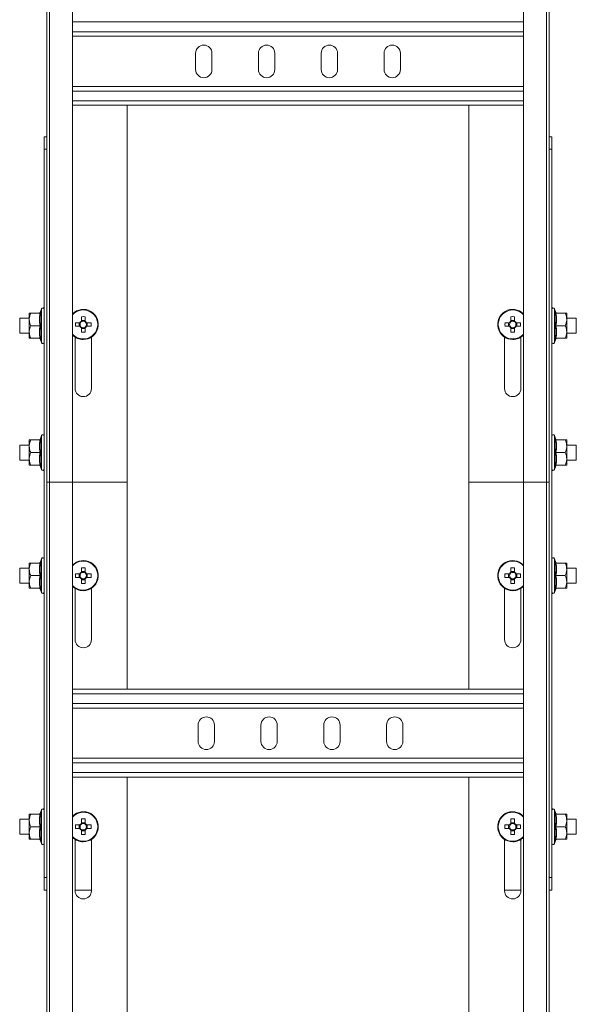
# Model space of a CAD drawing. Header units: millimetres. Extents: x -6 to 5206, y -8403 to -276.
# Tile 60 of 65: x 3572 to 3793, y -3347 to -2955. Entities that reach past the tile are written whole.
import ezdxf

# ---------------------------------------------------------------- set-up
doc = ezdxf.new("R2010")
doc.units = ezdxf.units.MM

msp = doc.modelspace()

# ---------------------------------------------------------------- linework, layer by layer
at = {"color": 7, "linetype": 'Continuous', "lineweight": 15}
for p, q in [((3582.5, -3005.61), (3582.5, -1349.37)), ((3583.62, -1349.37), (3583.62, -3139.37)), ((3592.72, -3139.37), (3592.72, -1349.37)), ((3772.27, -2944.37), (3772.27, -3139.37)), ((3781.37, -3139.37), (3781.37, -2944.37)), ((3782.5, -2944.37), (3782.5, -3005.61)), ((3592.72, -2961.87), (3772.27, -2961.87)), ((3641.75, -2968.62), (3641.75, -2975.12)), ((3648.25, -2975.12), (3648.25, -2968.62)), ((3666.75, -2968.62), (3666.75, -2975.12)), ((3673.25, -2975.12), (3673.25, -2968.62)), ((3691.75, -2968.62), (3691.75, -2975.12)), ((3698.25, -2975.12), (3698.25, -2968.62)), ((3716.75, -2968.62), (3716.75, -2975.12)), ((3723.25, -2975.12), (3723.25, -2968.62)), ((3592.72, -2981.87), (3772.27, -2981.87)), ((3592.72, -2989.37), (3772.27, -2989.37)), ((3614.5, -3139.37), (3614.5, -2989.37)), ((3750.5, -2989.37), (3750.5, -3139.37)), ((3581.5, -3001.87), (3582.5, -3001.87)), ((3581.5, -3006.87), (3581.5, -3001.87)), ((3782.5, -3001.87), (3783.5, -3001.87)), ((3783.5, -3001.87), (3783.5, -3006.87)), ((3582.5, -3006.87), (3581.5, -3006.87)), ((3581.5, -3296.87), (3581.5, -3006.87)), ((3582.5, -3005.61), (3582.5, -3006.87)), ((3582.5, -3296.87), (3582.5, -3006.87)), ((3782.5, -3006.87), (3782.5, -3005.61)), ((3783.5, -3006.87), (3782.5, -3006.87)), ((3782.5, -3006.87), (3782.5, -3296.87)), ((3783.5, -3006.87), (3783.5, -3296.87)), ((3575.5, -3072.12), (3575.5, -3074.62)), ((3579.78, -3072.12), (3576.1, -3072.12)), ((3580.4, -3070.39), (3579.86, -3071.88)), ((3579.87, -3071.88), (3579.87, -3071.88)), ((3596.29, -3073.53), (3596.29, -3075.28)), ((3597.71, -3075.28), (3597.71, -3073.53)), ((3767.29, -3073.53), (3767.29, -3075.28)), ((3768.71, -3075.28), (3768.71, -3073.53)), ((3785.13, -3071.87), (3784.6, -3070.39)), ((3785.1, -3071.88), (3785.11, -3071.88)), ((3785.21, -3072.12), (3788.9, -3072.12)), ((3789.5, -3072.12), (3789.5, -3074.62)), ((3575.5, -3074.12), (3571.7, -3074.12)), ((3571.7, -3074.12), (3571.7, -3078.27)), ((3575.5, -3074.62), (3575.5, -3079.62)), ((3579.78, -3077.12), (3576.1, -3077.12)), ((3595.66, -3075.91), (3593.91, -3075.91)), ((3593.91, -3077.33), (3595.66, -3077.33)), ((3595.37, -3075.91), (3595.37, -3077.33)), ((3595.93, -3075.91), (3595.92, -3075.91)), ((3597.71, -3075), (3596.29, -3075)), ((3600.09, -3075.91), (3598.34, -3075.91)), ((3598.34, -3077.33), (3600.09, -3077.33)), ((3598.62, -3077.33), (3598.62, -3075.91)), ((3766.66, -3075.91), (3764.91, -3075.91)), ((3764.91, -3077.33), (3766.66, -3077.33)), ((3766.37, -3075.91), (3766.37, -3077.33)), ((3766.93, -3075.91), (3766.92, -3075.91)), ((3768.71, -3075), (3767.29, -3075)), ((3771.09, -3075.91), (3769.34, -3075.91)), ((3769.34, -3077.33), (3771.09, -3077.33)), ((3769.62, -3077.33), (3769.62, -3075.91)), ((3785.21, -3077.12), (3788.9, -3077.12)), ((3793.3, -3074.12), (3789.5, -3074.12)), ((3789.5, -3079.62), (3789.5, -3074.62)), ((3793.3, -3080.12), (3793.3, -3074.12)), ((3571.7, -3078.27), (3571.7, -3080.12)), ((3571.7, -3080.12), (3575.5, -3080.12)), ((3575.5, -3082.12), (3575.5, -3079.62)), ((3596.29, -3077.69), (3596.29, -3077.7)), ((3596.29, -3077.96), (3596.29, -3079.71)), ((3596.29, -3078.25), (3597.71, -3078.25)), ((3597.71, -3079.71), (3597.71, -3077.96)), ((3767.29, -3077.69), (3767.29, -3077.7)), ((3767.29, -3077.96), (3767.29, -3079.71)), ((3767.29, -3078.25), (3768.71, -3078.25)), ((3768.71, -3079.71), (3768.71, -3077.96)), ((3789.5, -3082.12), (3789.5, -3079.62)), ((3789.5, -3080.12), (3793.3, -3080.12)), ((3579.78, -3082.12), (3576.1, -3082.12)), ((3579.86, -3082.37), (3580.4, -3083.85)), ((3579.9, -3082.36), (3579.89, -3082.36)), ((3593.75, -3081.66), (3593.75, -3102.12)), ((3600.25, -3102.12), (3600.25, -3081.66)), ((3764.75, -3081.66), (3764.75, -3102.12)), ((3771.25, -3102.12), (3771.25, -3081.66)), ((3784.6, -3083.85), (3785.14, -3082.36)), ((3785.12, -3082.36), (3785.13, -3082.36)), ((3785.21, -3082.12), (3788.9, -3082.12)), ((3575.5, -3124.62), (3571.7, -3124.62)), ((3571.7, -3124.62), (3571.7, -3128.77)), ((3575.5, -3122.62), (3575.5, -3125.12)), ((3579.78, -3122.62), (3576.1, -3122.62)), ((3580.4, -3120.89), (3579.86, -3122.38)), ((3579.87, -3122.38), (3579.87, -3122.38)), ((3785.13, -3122.37), (3784.6, -3120.89)), ((3785.1, -3122.38), (3785.11, -3122.38)), ((3785.21, -3122.62), (3788.9, -3122.62)), ((3789.5, -3122.62), (3789.5, -3125.12)), ((3793.3, -3124.62), (3789.5, -3124.62)), ((3793.3, -3130.62), (3793.3, -3124.62)), ((3575.5, -3125.12), (3575.5, -3130.12)), ((3579.78, -3127.62), (3576.1, -3127.62)), ((3785.21, -3127.62), (3788.9, -3127.62)), ((3789.5, -3130.12), (3789.5, -3125.12)), ((3571.7, -3128.77), (3571.7, -3130.62)), ((3571.7, -3130.62), (3575.5, -3130.62)), ((3575.5, -3132.62), (3575.5, -3130.12)), ((3789.5, -3132.62), (3789.5, -3130.12)), ((3789.5, -3130.62), (3793.3, -3130.62)), ((3579.78, -3132.62), (3576.1, -3132.62)), ((3579.86, -3132.87), (3580.4, -3134.35)), ((3579.9, -3132.86), (3579.89, -3132.86)), ((3784.6, -3134.35), (3785.14, -3132.86)), ((3785.12, -3132.86), (3785.13, -3132.86)), ((3785.21, -3132.62), (3788.9, -3132.62)), ((3583.62, -3139.37), (3582.5, -3139.37)), ((3583.62, -3139.37), (3583.62, -3686.37)), ((3592.72, -3139.37), (3583.62, -3139.37)), ((3592.72, -3686.37), (3592.72, -3139.37)), ((3592.72, -3139.37), (3614.5, -3139.37)), ((3614.5, -3221.87), (3614.5, -3139.37)), ((3750.5, -3221.87), (3750.5, -3139.37)), ((3750.5, -3139.37), (3772.27, -3139.37)), ((3772.27, -3139.37), (3772.27, -3686.37)), ((3781.37, -3139.37), (3772.27, -3139.37)), ((3781.37, -3686.37), (3781.37, -3139.37)), ((3782.5, -3139.37), (3781.37, -3139.37)), ((3575.5, -3171.62), (3575.5, -3174.12)), ((3579.78, -3171.62), (3576.1, -3171.62)), ((3580.4, -3169.89), (3579.86, -3171.38)), ((3579.87, -3171.38), (3579.87, -3171.38)), ((3785.13, -3171.37), (3784.6, -3169.89)), ((3785.1, -3171.38), (3785.11, -3171.38)), ((3785.21, -3171.62), (3788.9, -3171.62)), ((3789.5, -3171.62), (3789.5, -3174.12)), ((3575.5, -3173.62), (3571.7, -3173.62)), ((3571.7, -3173.62), (3571.7, -3177.77)), ((3575.5, -3174.12), (3575.5, -3179.12)), ((3596.29, -3173.53), (3596.29, -3175.28)), ((3597.71, -3175), (3596.29, -3175)), ((3597.71, -3175.28), (3597.71, -3173.53)), ((3767.29, -3173.53), (3767.29, -3175.28)), ((3768.71, -3175), (3767.29, -3175)), ((3768.71, -3175.28), (3768.71, -3173.53)), ((3793.3, -3173.62), (3789.5, -3173.62)), ((3789.5, -3179.12), (3789.5, -3174.12)), ((3793.3, -3179.62), (3793.3, -3173.62)), ((3571.7, -3177.77), (3571.7, -3179.62)), ((3575.5, -3181.62), (3575.5, -3179.12)), ((3579.78, -3176.62), (3576.1, -3176.62)), ((3595.66, -3175.91), (3593.91, -3175.91)), ((3593.91, -3177.33), (3595.66, -3177.33)), ((3595.37, -3175.91), (3595.37, -3177.33)), ((3595.93, -3175.91), (3595.92, -3175.91)), ((3596.29, -3177.69), (3596.29, -3177.7)), ((3596.29, -3177.96), (3596.29, -3179.71)), ((3596.29, -3178.25), (3597.71, -3178.25)), ((3597.71, -3179.71), (3597.71, -3177.96)), ((3600.09, -3175.91), (3598.34, -3175.91)), ((3598.34, -3177.33), (3600.09, -3177.33)), ((3598.62, -3177.33), (3598.62, -3175.91)), ((3766.66, -3175.91), (3764.91, -3175.91)), ((3764.91, -3177.33), (3766.66, -3177.33)), ((3766.37, -3175.91), (3766.37, -3177.33)), ((3766.93, -3175.91), (3766.92, -3175.91)), ((3767.29, -3177.96), (3767.29, -3179.71)), ((3767.29, -3178.25), (3768.71, -3178.25)), ((3768.71, -3179.71), (3768.71, -3177.96)), ((3771.09, -3175.91), (3769.34, -3175.91)), ((3769.34, -3177.33), (3771.09, -3177.33)), ((3769.62, -3177.33), (3769.62, -3175.91)), ((3785.21, -3176.62), (3788.9, -3176.62)), ((3789.5, -3181.62), (3789.5, -3179.12)), ((3571.7, -3179.62), (3575.5, -3179.62)), ((3579.78, -3181.62), (3576.1, -3181.62)), ((3579.86, -3181.87), (3580.4, -3183.35)), ((3579.9, -3181.86), (3579.89, -3181.86)), ((3593.75, -3181.66), (3593.75, -3202.12)), ((3600.25, -3202.12), (3600.25, -3181.66)), ((3764.75, -3202.12), (3764.75, -3181.66)), ((3771.25, -3181.66), (3771.25, -3202.12)), ((3784.6, -3183.35), (3785.14, -3181.86)), ((3785.12, -3181.86), (3785.13, -3181.86)), ((3785.21, -3181.62), (3788.9, -3181.62)), ((3789.5, -3179.62), (3793.3, -3179.62)), ((3772.27, -3221.87), (3592.72, -3221.87)), ((3772.27, -3229.37), (3592.72, -3229.37)), ((3642.75, -3236.12), (3642.75, -3242.62)), ((3649.25, -3242.62), (3649.25, -3236.12)), ((3667.75, -3236.12), (3667.75, -3242.62)), ((3674.25, -3242.62), (3674.25, -3236.12)), ((3692.75, -3236.12), (3692.75, -3242.62)), ((3699.25, -3242.62), (3699.25, -3236.12)), ((3717.75, -3236.12), (3717.75, -3242.62)), ((3724.25, -3242.62), (3724.25, -3236.12)), ((3772.27, -3249.37), (3592.72, -3249.37)), ((3772.27, -3256.87), (3592.72, -3256.87)), ((3614.5, -3521.87), (3614.5, -3256.87)), ((3750.5, -3521.87), (3750.5, -3256.87)), ((3575.5, -3271.62), (3575.5, -3274.12)), ((3579.78, -3271.62), (3576.1, -3271.62)), ((3580.4, -3269.89), (3579.86, -3271.38)), ((3579.87, -3271.38), (3579.87, -3271.38)), ((3596.29, -3273.53), (3596.29, -3275.28)), ((3597.71, -3275.28), (3597.71, -3273.53)), ((3767.29, -3273.53), (3767.29, -3275.28)), ((3768.71, -3275.28), (3768.71, -3273.53)), ((3785.13, -3271.37), (3784.6, -3269.89)), ((3785.1, -3271.38), (3785.11, -3271.38)), ((3785.21, -3271.62), (3788.9, -3271.62)), ((3789.5, -3271.62), (3789.5, -3274.12)), ((3575.5, -3273.62), (3571.7, -3273.62)), ((3571.7, -3273.62), (3571.7, -3277.77)), ((3575.5, -3274.12), (3575.5, -3279.12)), ((3579.78, -3276.62), (3576.1, -3276.62)), ((3595.66, -3275.91), (3593.91, -3275.91)), ((3593.91, -3277.33), (3595.66, -3277.33)), ((3595.37, -3275.91), (3595.37, -3277.33)), ((3595.93, -3275.91), (3595.92, -3275.91)), ((3597.71, -3275), (3596.29, -3275)), ((3600.09, -3275.91), (3598.34, -3275.91)), ((3598.34, -3277.33), (3600.09, -3277.33)), ((3598.62, -3277.33), (3598.62, -3275.91)), ((3766.66, -3275.91), (3764.91, -3275.91)), ((3764.91, -3277.33), (3766.66, -3277.33)), ((3766.37, -3275.91), (3766.37, -3277.33)), ((3766.93, -3275.91), (3766.92, -3275.91)), ((3768.71, -3275), (3767.29, -3275)), ((3771.09, -3275.91), (3769.34, -3275.91)), ((3769.34, -3277.33), (3771.09, -3277.33)), ((3769.62, -3277.33), (3769.62, -3275.91)), ((3785.21, -3276.62), (3788.9, -3276.62)), ((3793.3, -3273.62), (3789.5, -3273.62)), ((3789.5, -3279.12), (3789.5, -3274.12)), ((3793.3, -3279.62), (3793.3, -3273.62)), ((3571.7, -3277.77), (3571.7, -3279.62)), ((3571.7, -3279.62), (3575.5, -3279.62)), ((3575.5, -3281.62), (3575.5, -3279.12)), ((3596.29, -3277.69), (3596.29, -3277.7)), ((3596.29, -3277.96), (3596.29, -3279.71)), ((3596.29, -3278.25), (3597.71, -3278.25)), ((3597.71, -3279.71), (3597.71, -3277.96)), ((3767.29, -3277.69), (3767.29, -3277.7)), ((3767.29, -3277.96), (3767.29, -3279.71)), ((3767.29, -3278.25), (3768.71, -3278.25)), ((3768.71, -3279.71), (3768.71, -3277.96)), ((3789.5, -3281.62), (3789.5, -3279.12)), ((3789.5, -3279.62), (3793.3, -3279.62)), ((3579.78, -3281.62), (3576.1, -3281.62)), ((3579.86, -3281.87), (3580.4, -3283.35)), ((3579.9, -3281.86), (3579.89, -3281.86)), ((3593.75, -3281.66), (3593.75, -3302.12)), ((3600.25, -3302.12), (3600.25, -3281.66)), ((3764.75, -3302.12), (3764.75, -3281.66)), ((3771.25, -3281.66), (3771.25, -3302.12)), ((3784.6, -3283.35), (3785.14, -3281.86)), ((3785.12, -3281.86), (3785.13, -3281.86)), ((3785.21, -3281.62), (3788.9, -3281.62)), ((3581.5, -3296.87), (3582.5, -3296.87)), ((3581.5, -3301.87), (3581.5, -3296.87)), ((3582.5, -3296.87), (3582.5, -3298.13)), ((3782.5, -3296.87), (3783.5, -3296.87)), ((3782.5, -3298.13), (3782.5, -3296.87)), ((3783.5, -3296.87), (3783.5, -3301.87)), ((3582.5, -3686.44), (3582.5, -3298.13)), ((3782.5, -3686.44), (3782.5, -3298.13)), ((3582.5, -3301.87), (3581.5, -3301.87)), ((3600.25, -3301.87), (3593.75, -3301.87)), ((3764.75, -3301.87), (3771.25, -3301.87)), ((3783.5, -3301.87), (3782.5, -3301.87))]:
    msp.add_line(p, q, dxfattribs=at)
at = {"color": 8, "linetype": 'Continuous', "lineweight": 15}
for p, q in [((3592.72, -2956.17), (3772.27, -2956.17)), ((3592.72, -2960.07), (3772.27, -2960.07)), ((3592.72, -2983.67), (3772.27, -2983.67)), ((3592.72, -2987.57), (3772.27, -2987.57)), ((3580.4, -3083.85), (3580.4, -3070.39)), ((3784.6, -3070.39), (3784.6, -3083.85)), ((3580.4, -3134.35), (3580.4, -3120.89)), ((3784.6, -3120.89), (3784.6, -3134.35)), ((3580.4, -3183.35), (3580.4, -3169.89)), ((3784.6, -3169.89), (3784.6, -3183.35)), ((3772.27, -3223.67), (3592.72, -3223.67)), ((3772.27, -3227.57), (3592.72, -3227.57)), ((3772.27, -3251.17), (3592.72, -3251.17)), ((3772.27, -3255.07), (3592.72, -3255.07)), ((3580.4, -3283.35), (3580.4, -3269.89)), ((3784.6, -3269.89), (3784.6, -3283.35))]:
    msp.add_line(p, q, dxfattribs=at)
at = {"color": 7, "linetype": 'Continuous', "lineweight": 15}
for centre, radius, start, end in [((3645, -2968.62), 3.25, 0, 180), ((3670, -2968.62), 3.25, 0, 180), ((3695, -2968.62), 3.25, 360, 180), ((3720, -2968.62), 3.25, 360, 180), ((3645, -2975.12), 3.25, 180, 0), ((3670, -2975.12), 3.25, 180, 360), ((3695, -2975.12), 3.25, 180, 360), ((3720, -2975.12), 3.25, 180, 360), ((3579.52, -3071.76), 0.36, 277.1538, 341.1009), ((3580.93, -3070.59), 0.567, 0, 160), ((3597, -3076.62), 6, 270, 135.4387), ((3597, -3095.54), 22.03, 88.1527, 91.8473), ((3768, -3076.62), 6, 44.5613, 270), ((3768, -3095.54), 22.03, 88.1527, 91.8473), ((3784.07, -3070.59), 0.567, 20, 180), ((3785.48, -3071.76), 0.36, 198.0753, 262.8624), ((3616.01, -3076.62), 22.11, 178.1601, 181.8399), ((3597, -3076.62), 1.51, 117.9589, 152.0411), ((3597, -3076.62), 1.51, 207.9589, 242.0411), ((3597, -3076.62), 1.28, 146.3257, 213.6743), ((3597, -3076.62), 1.28, 123.6743, 146.3257), ((3597, -3076.62), 1.28, 213.6743, 236.3257), ((3597, -3076.62), 1.28, 56.3257, 123.6743), ((3597, -3076.62), 1.51, 27.9589, 62.0411), ((3597, -3076.62), 1.28, 33.6743, 56.3257), ((3597, -3076.62), 1.51, 297.9589, 332.0411), ((3597, -3076.62), 1.28, 303.6743, 326.3257), ((3597, -3076.62), 1.28, 326.3257, 33.6743), ((3577.99, -3076.62), 22.11, 358.1601, 1.8399), ((3787.06, -3076.62), 22.16, 178.1644, 181.8356), ((3768, -3076.62), 1.51, 117.9589, 152.0411), ((3768, -3076.62), 1.51, 207.9589, 242.0411), ((3768, -3076.62), 1.28, 146.3257, 213.6743), ((3768, -3076.62), 1.28, 123.6743, 146.3257), ((3768, -3076.62), 1.28, 213.6743, 236.3257), ((3768, -3076.62), 1.28, 56.3257, 123.6743), ((3768, -3076.62), 1.51, 27.9589, 62.0411), ((3768, -3076.62), 1.28, 33.6743, 56.3257), ((3768, -3076.62), 1.51, 297.9589, 332.0411), ((3768, -3076.62), 1.28, 303.6743, 326.3257), ((3768, -3076.62), 1.28, 326.3257, 33.6743), ((3748.94, -3076.62), 22.16, 358.1644, 1.8356), ((3597, -3076.62), 6, 224.5613, 270), ((3597, -3076.62), 1.28, 236.3257, 303.6743), ((3597, -3057.7), 22.03, 268.1527, 271.8473), ((3768, -3076.62), 1.28, 236.3257, 303.6743), ((3768, -3057.7), 22.03, 268.1527, 271.8473), ((3768, -3076.62), 6, 270, 315.4387), ((3579.52, -3082.48), 0.36, 18.077, 82.839), ((3580.93, -3083.65), 0.567, 200, 0), ((3784.07, -3083.65), 0.567, 180, 340), ((3785.48, -3082.48), 0.36, 97.1458, 161.1089), ((3597, -3102.12), 3.25, 180, 0), ((3768, -3102.12), 3.25, 180, 0), ((3580.93, -3121.09), 0.567, 0, 160), ((3784.07, -3121.09), 0.567, 20, 180), ((3579.52, -3122.26), 0.36, 277.1982, 341.0565), ((3785.48, -3122.26), 0.36, 198.1021, 262.8355), ((3579.52, -3132.98), 0.36, 18.0602, 82.8558), ((3580.93, -3134.15), 0.567, 200, 0), ((3784.07, -3134.15), 0.567, 180, 340), ((3785.48, -3132.98), 0.36, 97.1989, 161.0836), ((3579.52, -3171.26), 0.36, 277.1899, 341.0926), ((3580.93, -3170.09), 0.567, 0, 160), ((3597, -3176.62), 6, 270, 135.4387), ((3768, -3176.62), 6, 44.5613, 270), ((3784.07, -3170.09), 0.567, 20, 180), ((3785.48, -3171.26), 0.36, 198.067, 262.8433), ((3597, -3176.62), 1.51, 117.9589, 152.0411), ((3597, -3176.62), 1.28, 123.6743, 146.3257), ((3597, -3195.54), 22.03, 88.1527, 91.8473), ((3597, -3176.62), 1.28, 56.3257, 123.6743), ((3597, -3176.62), 1.51, 27.9589, 62.0411), ((3597, -3176.62), 1.28, 33.6743, 56.3257), ((3768, -3176.62), 1.51, 117.9589, 152.0411), ((3768, -3176.62), 1.28, 123.6743, 146.3257), ((3768, -3195.54), 22.03, 88.1527, 91.8473), ((3768, -3176.62), 1.28, 56.3257, 123.6743), ((3768, -3176.62), 1.51, 27.9589, 62.0411), ((3768, -3176.62), 1.28, 33.6743, 56.3257), ((3616.01, -3176.62), 22.11, 178.1602, 181.8398), ((3597, -3176.62), 1.51, 207.9589, 242.0411), ((3597, -3176.62), 1.28, 146.3257, 213.6743), ((3597, -3176.62), 1.28, 213.6743, 236.3257), ((3597, -3176.62), 1.28, 236.3257, 303.6743), ((3597, -3176.62), 1.51, 297.9589, 332.0411), ((3597, -3176.62), 1.28, 303.6743, 326.3257), ((3597, -3176.62), 1.28, 326.3257, 33.6743), ((3577.99, -3176.62), 22.11, 358.1602, 1.8398), ((3787.06, -3176.62), 22.17, 178.1644, 181.8356), ((3768, -3176.62), 1.51, 207.9589, 242.0411), ((3768, -3176.62), 1.28, 146.3257, 213.6743), ((3768, -3176.62), 1.28, 213.6743, 236.3257), ((3768, -3176.62), 1.28, 236.3257, 303.6743), ((3768, -3176.62), 1.51, 297.9589, 332.0411), ((3768, -3176.62), 1.28, 303.6743, 326.3257), ((3768, -3176.62), 1.28, 326.3257, 33.6743), ((3748.94, -3176.62), 22.17, 358.1644, 1.8356), ((3579.52, -3181.98), 0.36, 18.0953, 82.848), ((3580.93, -3183.15), 0.567, 200, 0), ((3597, -3176.62), 6, 224.5613, 270), ((3597, -3157.7), 22.03, 268.1527, 271.8473), ((3768, -3157.7), 22.03, 268.1527, 271.8473), ((3768, -3176.62), 6, 270, 315.4387), ((3784.07, -3183.15), 0.567, 180, 340), ((3785.48, -3181.98), 0.36, 97.2072, 161.0475), ((3597, -3202.12), 3.25, 180, 0), ((3768, -3202.12), 3.25, 180, 0), ((3646, -3236.12), 3.25, 0, 180), ((3671, -3236.12), 3.25, 0, 180), ((3696, -3236.12), 3.25, 360, 180), ((3721, -3236.12), 3.25, 360, 180), ((3646, -3242.62), 3.25, 180, 0), ((3671, -3242.62), 3.25, 180, 0), ((3696, -3242.62), 3.25, 180, 360), ((3721, -3242.62), 3.25, 180, 360), ((3580.93, -3270.09), 0.567, 0, 160), ((3784.07, -3270.09), 0.567, 20, 180), ((3579.52, -3271.26), 0.36, 277.1368, 341.1179), ((3597, -3276.62), 6, 270, 135.4387), ((3597, -3295.83), 22.31, 88.1762, 91.8238), ((3768, -3276.62), 6, 44.5613, 270), ((3768, -3295.83), 22.31, 88.1762, 91.8238), ((3785.48, -3271.26), 0.36, 198.0838, 262.8266), ((3616.01, -3276.62), 22.11, 178.1602, 181.8398), ((3597, -3276.62), 1.51, 117.9589, 152.0411), ((3597, -3276.62), 1.51, 207.9589, 242.0411), ((3597, -3276.62), 1.28, 146.3257, 213.6743), ((3597, -3276.62), 1.28, 123.6743, 146.3257), ((3597, -3276.62), 1.28, 213.6743, 236.3257), ((3597, -3276.62), 1.28, 56.3257, 123.6743), ((3597, -3276.62), 1.51, 27.9589, 62.0411), ((3597, -3276.62), 1.28, 33.6743, 56.3257), ((3597, -3276.62), 1.51, 297.9589, 332.0411), ((3597, -3276.62), 1.28, 303.6743, 326.3257), ((3597, -3276.62), 1.28, 326.3257, 33.6743), ((3577.99, -3276.62), 22.11, 358.1602, 1.8398), ((3787.06, -3276.62), 22.17, 178.1644, 181.8356), ((3768, -3276.62), 1.51, 117.9589, 152.0411), ((3768, -3276.62), 1.51, 207.9589, 242.0411), ((3768, -3276.62), 1.28, 146.3257, 213.6743), ((3768, -3276.62), 1.28, 123.6743, 146.3257), ((3768, -3276.62), 1.28, 213.6743, 236.3257), ((3768, -3276.62), 1.28, 56.3257, 123.6743), ((3768, -3276.62), 1.51, 27.9589, 62.0411), ((3768, -3276.62), 1.28, 33.6743, 56.3257), ((3768, -3276.62), 1.51, 297.9589, 332.0411), ((3768, -3276.62), 1.28, 303.6743, 326.3257), ((3768, -3276.62), 1.28, 326.3257, 33.6743), ((3748.94, -3276.62), 22.17, 358.1644, 1.8356), ((3597, -3276.62), 6, 224.5613, 270), ((3597, -3276.62), 1.28, 236.3257, 303.6743), ((3597, -3257.62), 22.1, 268.1592, 271.8408), ((3768, -3276.62), 1.28, 236.3257, 303.6743), ((3768, -3257.62), 22.1, 268.1591, 271.8409), ((3768, -3276.62), 6, 270, 315.4387), ((3579.52, -3281.98), 0.36, 18.0685, 82.8748), ((3580.93, -3283.15), 0.567, 200, 0), ((3784.07, -3283.15), 0.567, 180, 340), ((3785.48, -3281.98), 0.36, 97.1799, 161.0747), ((3597, -3302.12), 3.25, 180, 0), ((3768, -3302.12), 3.25, 180, 0)]:
    msp.add_arc(centre, radius, start, end, dxfattribs=at)
at = {"color": 8, "linetype": 'Continuous', "lineweight": 15}
for centre, start, end in [((3597, -3076.62), 270, 137.79), ((3768, -3076.62), 42.21, 270), ((3597, -3076.62), 222.21, 270), ((3768, -3076.62), 270, 317.79), ((3597, -3176.62), 270, 137.79), ((3768, -3176.62), 42.21, 270), ((3597, -3176.62), 222.21, 270), ((3768, -3176.62), 270, 317.79), ((3597, -3276.62), 270, 137.79), ((3768, -3276.62), 42.21, 270), ((3597, -3276.62), 222.21, 270), ((3768, -3276.62), 270, 317.79)]:
    msp.add_arc(centre, 5.77, start, end, dxfattribs=at)
at = {"color": 7, "linetype": 'Continuous', "lineweight": 15}
for points, knots in [([(3576.1, -3072.12), (3575.82, -3072.86), (3575.51, -3073.68), (3575.5, -3074.53), (3575.5, -3074.62)], [0, 0, 0, 0, 0.896055, 1, 1, 1, 1]), ([(3575.5, -3072.12), (3575.5, -3072.12), (3575.52, -3072.12), (3575.79, -3072.12), (3576.09, -3072.12), (3576.1, -3072.12)], [0, 0, 0, 0, 0.1484883, 0.9655734, 1, 1, 1, 1]), ([(3579.78, -3077.12), (3579.65, -3076.3), (3579.39, -3074.63), (3579.65, -3072.97), (3579.78, -3072.12)], [0, 0, 0, 0, 0.4921587, 1, 1, 1, 1]), ([(3580.16, -3071.87), (3580.16, -3071.87), (3580.14, -3071.91), (3580.1, -3071.97), (3580.01, -3072.05), (3579.9, -3072.11), (3579.82, -3072.12), (3579.78, -3072.12)], [0, 0, 0, 0, 0.008098, 0.267505, 0.528616, 0.763853, 1, 1, 1, 1]), ([(3580.16, -3071.87), (3580.12, -3072.07), (3579.91, -3073.11), (3579.76, -3074.88), (3580.03, -3076.41), (3580.16, -3077.12)], [0, 0, 0, 0, 0.11808, 0.592249, 1, 1, 1, 1]), ([(3784.84, -3077.12), (3784.88, -3076.92), (3785.09, -3075.9), (3785.24, -3074.13), (3784.96, -3072.58), (3784.84, -3071.87)], [0, 0, 0, 0, 0.118085, 0.592263, 1, 1, 1, 1]), ([(3785.21, -3072.12), (3785.17, -3072.12), (3785.09, -3072.11), (3784.99, -3072.05), (3784.9, -3071.97), (3784.85, -3071.91), (3784.84, -3071.87), (3784.84, -3071.87)], [0, 0, 0, 0, 0.236138, 0.471418, 0.732477, 0.991903, 1, 1, 1, 1]), ([(3785.21, -3072.12), (3785.35, -3072.94), (3785.61, -3074.61), (3785.35, -3076.27), (3785.21, -3077.12)], [0, 0, 0, 0, 0.492141, 1, 1, 1, 1]), ([(3789.5, -3074.62), (3789.42, -3073.94), (3789.32, -3073.08), (3788.97, -3072.28), (3788.9, -3072.12)], [0, 0, 0, 0, 0.801483, 1, 1, 1, 1]), ([(3789.5, -3072.12), (3789.5, -3072.12), (3789.48, -3072.12), (3789.21, -3072.12), (3788.91, -3072.12), (3788.9, -3072.12)], [0, 0, 0, 0, 0.148488, 0.96557, 1, 1, 1, 1]), ([(3575.5, -3074.62), (3575.58, -3075.31), (3575.68, -3076.16), (3576.03, -3076.96), (3576.1, -3077.12)], [0, 0, 0, 0, 0.8014556, 1, 1, 1, 1]), ([(3576.1, -3077.12), (3575.82, -3077.86), (3575.51, -3078.68), (3575.5, -3079.53), (3575.5, -3079.62)], [0, 0, 0, 0, 0.896046, 1, 1, 1, 1]), ([(3579.78, -3082.12), (3579.65, -3081.3), (3579.39, -3079.63), (3579.65, -3077.97), (3579.78, -3077.12)], [0, 0, 0, 0, 0.4921587, 1, 1, 1, 1]), ([(3580.16, -3077.12), (3580.16, -3077.12), (3580.14, -3077.12), (3580.1, -3077.12), (3580.01, -3077.12), (3579.9, -3077.12), (3579.82, -3077.12), (3579.78, -3077.12)], [0, 0, 0, 0, 0.007931, 0.267514, 0.528584, 0.763834, 1, 1, 1, 1]), ([(3580.16, -3077.12), (3580.12, -3077.32), (3579.91, -3078.35), (3579.76, -3080.11), (3580.03, -3081.66), (3580.16, -3082.37)], [0, 0, 0, 0, 0.118086, 0.592256, 1, 1, 1, 1]), ([(3596.29, -3075.28), (3596.29, -3075.29), (3596.29, -3075.38), (3596.29, -3075.47), (3596.29, -3075.55), (3596.29, -3075.56)], [0, 0, 0, 0, 0.11277, 0.941785, 1, 1, 1, 1]), ([(3767.29, -3075.28), (3767.29, -3075.29), (3767.29, -3075.38), (3767.29, -3075.47), (3767.29, -3075.55), (3767.29, -3075.56)], [0, 0, 0, 0, 0.11277, 0.941785, 1, 1, 1, 1]), ([(3784.84, -3082.37), (3784.88, -3082.17), (3785.09, -3081.14), (3785.24, -3079.36), (3784.96, -3077.83), (3784.84, -3077.12)], [0, 0, 0, 0, 0.118083, 0.592259, 1, 1, 1, 1]), ([(3784.84, -3077.12), (3784.84, -3077.12), (3784.85, -3077.12), (3784.9, -3077.12), (3784.99, -3077.12), (3785.09, -3077.12), (3785.17, -3077.12), (3785.21, -3077.12)], [0, 0, 0, 0, 0.007931, 0.267532, 0.528551, 0.763843, 1, 1, 1, 1]), ([(3785.21, -3077.12), (3785.35, -3077.94), (3785.61, -3079.61), (3785.35, -3081.27), (3785.21, -3082.12)], [0, 0, 0, 0, 0.492141, 1, 1, 1, 1]), ([(3788.9, -3077.12), (3789.18, -3076.38), (3789.48, -3075.56), (3789.5, -3074.71), (3789.5, -3074.62)], [0, 0, 0, 0, 0.8960154, 1, 1, 1, 1]), ([(3789.5, -3079.62), (3789.42, -3078.94), (3789.32, -3078.08), (3788.97, -3077.28), (3788.9, -3077.12)], [0, 0, 0, 0, 0.801485, 1, 1, 1, 1]), ([(3575.5, -3079.62), (3575.58, -3080.31), (3575.68, -3081.16), (3576.03, -3081.96), (3576.1, -3082.12)], [0, 0, 0, 0, 0.801454, 1, 1, 1, 1]), ([(3788.9, -3082.12), (3789.18, -3081.39), (3789.48, -3080.56), (3789.5, -3079.71), (3789.5, -3079.62)], [0, 0, 0, 0, 0.8960245, 1, 1, 1, 1]), ([(3575.5, -3082.12), (3575.5, -3082.12), (3575.52, -3082.12), (3575.79, -3082.12), (3576.09, -3082.12), (3576.1, -3082.12)], [0, 0, 0, 0, 0.1484883, 0.9655734, 1, 1, 1, 1]), ([(3579.78, -3082.12), (3579.82, -3082.12), (3579.9, -3082.13), (3580.01, -3082.19), (3580.1, -3082.27), (3580.14, -3082.34), (3580.16, -3082.37), (3580.16, -3082.37)], [0, 0, 0, 0, 0.236185, 0.471459, 0.732464, 0.992093, 1, 1, 1, 1]), ([(3784.84, -3082.37), (3784.84, -3082.37), (3784.85, -3082.34), (3784.9, -3082.27), (3784.99, -3082.19), (3785.09, -3082.13), (3785.17, -3082.12), (3785.21, -3082.12)], [0, 0, 0, 0, 0.007906, 0.267554, 0.528508, 0.763824, 1, 1, 1, 1]), ([(3789.5, -3082.12), (3789.5, -3082.12), (3789.48, -3082.12), (3789.21, -3082.12), (3788.91, -3082.12), (3788.9, -3082.12)], [0, 0, 0, 0, 0.148488, 0.96557, 1, 1, 1, 1]), ([(3576.1, -3122.62), (3575.82, -3123.36), (3575.51, -3124.18), (3575.5, -3125.03), (3575.5, -3125.12)], [0, 0, 0, 0, 0.896055, 1, 1, 1, 1]), ([(3575.5, -3122.62), (3575.5, -3122.62), (3575.52, -3122.62), (3575.79, -3122.62), (3576.09, -3122.62), (3576.1, -3122.62)], [0, 0, 0, 0, 0.1484883, 0.9655734, 1, 1, 1, 1]), ([(3579.78, -3127.62), (3579.65, -3126.8), (3579.39, -3125.13), (3579.65, -3123.47), (3579.78, -3122.62)], [0, 0, 0, 0, 0.4921587, 1, 1, 1, 1]), ([(3580.16, -3122.37), (3580.16, -3122.37), (3580.14, -3122.41), (3580.1, -3122.47), (3580.01, -3122.55), (3579.9, -3122.61), (3579.82, -3122.62), (3579.78, -3122.62)], [0, 0, 0, 0, 0.007906, 0.267514, 0.528644, 0.763799, 1, 1, 1, 1]), ([(3580.16, -3122.37), (3580.12, -3122.57), (3579.91, -3123.61), (3579.76, -3125.38), (3580.03, -3126.91), (3580.16, -3127.62)], [0, 0, 0, 0, 0.11808, 0.592249, 1, 1, 1, 1]), ([(3784.84, -3127.62), (3784.88, -3127.42), (3785.09, -3126.4), (3785.24, -3124.63), (3784.96, -3123.08), (3784.84, -3122.37)], [0, 0, 0, 0, 0.118085, 0.592263, 1, 1, 1, 1]), ([(3785.21, -3122.62), (3785.17, -3122.62), (3785.09, -3122.61), (3784.99, -3122.55), (3784.9, -3122.47), (3784.85, -3122.41), (3784.84, -3122.37), (3784.84, -3122.37)], [0, 0, 0, 0, 0.236192, 0.47139, 0.732469, 0.992094, 1, 1, 1, 1]), ([(3785.21, -3122.62), (3785.35, -3123.44), (3785.61, -3125.11), (3785.35, -3126.77), (3785.21, -3127.62)], [0, 0, 0, 0, 0.492141, 1, 1, 1, 1]), ([(3789.5, -3125.12), (3789.42, -3124.44), (3789.32, -3123.58), (3788.97, -3122.78), (3788.9, -3122.62)], [0, 0, 0, 0, 0.801483, 1, 1, 1, 1]), ([(3789.5, -3122.62), (3789.5, -3122.62), (3789.48, -3122.62), (3789.21, -3122.62), (3788.91, -3122.62), (3788.9, -3122.62)], [0, 0, 0, 0, 0.148488, 0.96557, 1, 1, 1, 1]), ([(3575.5, -3125.12), (3575.58, -3125.81), (3575.68, -3126.66), (3576.03, -3127.46), (3576.1, -3127.62)], [0, 0, 0, 0, 0.8014556, 1, 1, 1, 1]), ([(3576.1, -3127.62), (3575.82, -3128.36), (3575.51, -3129.18), (3575.5, -3130.03), (3575.5, -3130.12)], [0, 0, 0, 0, 0.896046, 1, 1, 1, 1]), ([(3579.78, -3132.62), (3579.65, -3131.8), (3579.39, -3130.13), (3579.65, -3128.47), (3579.78, -3127.62)], [0, 0, 0, 0, 0.4921587, 1, 1, 1, 1]), ([(3580.16, -3127.62), (3580.16, -3127.62), (3580.14, -3127.62), (3580.1, -3127.62), (3580.01, -3127.62), (3579.9, -3127.62), (3579.82, -3127.62), (3579.78, -3127.62)], [0, 0, 0, 0, 0.007931, 0.267514, 0.528584, 0.763834, 1, 1, 1, 1]), ([(3580.16, -3127.62), (3580.12, -3127.82), (3579.91, -3128.85), (3579.76, -3130.61), (3580.03, -3132.16), (3580.16, -3132.87)], [0, 0, 0, 0, 0.118086, 0.592256, 1, 1, 1, 1]), ([(3784.84, -3132.87), (3784.88, -3132.67), (3785.09, -3131.64), (3785.24, -3129.86), (3784.96, -3128.33), (3784.84, -3127.62)], [0, 0, 0, 0, 0.118083, 0.592259, 1, 1, 1, 1]), ([(3784.84, -3127.62), (3784.84, -3127.62), (3784.85, -3127.62), (3784.9, -3127.62), (3784.99, -3127.62), (3785.09, -3127.62), (3785.17, -3127.62), (3785.21, -3127.62)], [0, 0, 0, 0, 0.007931, 0.267532, 0.528551, 0.763843, 1, 1, 1, 1]), ([(3785.21, -3127.62), (3785.35, -3128.44), (3785.61, -3130.11), (3785.35, -3131.77), (3785.21, -3132.62)], [0, 0, 0, 0, 0.492141, 1, 1, 1, 1]), ([(3788.9, -3127.62), (3789.18, -3126.89), (3789.48, -3126.06), (3789.5, -3125.21), (3789.5, -3125.12)], [0, 0, 0, 0, 0.8960154, 1, 1, 1, 1]), ([(3789.5, -3130.12), (3789.42, -3129.44), (3789.32, -3128.58), (3788.97, -3127.78), (3788.9, -3127.62)], [0, 0, 0, 0, 0.801485, 1, 1, 1, 1]), ([(3575.5, -3130.12), (3575.58, -3130.81), (3575.68, -3131.66), (3576.03, -3132.46), (3576.1, -3132.62)], [0, 0, 0, 0, 0.801454, 1, 1, 1, 1]), ([(3788.9, -3132.62), (3789.18, -3131.89), (3789.48, -3131.06), (3789.5, -3130.21), (3789.5, -3130.12)], [0, 0, 0, 0, 0.8960245, 1, 1, 1, 1]), ([(3575.5, -3132.62), (3575.5, -3132.62), (3575.52, -3132.62), (3575.79, -3132.62), (3576.09, -3132.62), (3576.1, -3132.62)], [0, 0, 0, 0, 0.1484883, 0.9655734, 1, 1, 1, 1]), ([(3579.78, -3132.62), (3579.82, -3132.62), (3579.9, -3132.63), (3580.01, -3132.69), (3580.1, -3132.77), (3580.14, -3132.84), (3580.16, -3132.87), (3580.16, -3132.87)], [0, 0, 0, 0, 0.236173, 0.471337, 0.732476, 0.992094, 1, 1, 1, 1]), ([(3784.84, -3132.87), (3784.84, -3132.87), (3784.85, -3132.84), (3784.9, -3132.77), (3784.99, -3132.69), (3785.09, -3132.63), (3785.17, -3132.62), (3785.21, -3132.62)], [0, 0, 0, 0, 0.007906, 0.267541, 0.528629, 0.763836, 1, 1, 1, 1]), ([(3789.5, -3132.62), (3789.5, -3132.62), (3789.48, -3132.62), (3789.21, -3132.62), (3788.91, -3132.62), (3788.9, -3132.62)], [0, 0, 0, 0, 0.148488, 0.96557, 1, 1, 1, 1]), ([(3576.1, -3171.62), (3575.82, -3172.36), (3575.51, -3173.18), (3575.5, -3174.03), (3575.5, -3174.12)], [0, 0, 0, 0, 0.896024, 1, 1, 1, 1]), ([(3575.5, -3171.62), (3575.5, -3171.62), (3575.52, -3171.62), (3575.79, -3171.62), (3576.09, -3171.62), (3576.1, -3171.62)], [0, 0, 0, 0, 0.1484883, 0.9655734, 1, 1, 1, 1]), ([(3579.78, -3176.62), (3579.65, -3175.8), (3579.39, -3174.13), (3579.65, -3172.47), (3579.78, -3171.62)], [0, 0, 0, 0, 0.492141, 1, 1, 1, 1]), ([(3580.16, -3171.37), (3580.16, -3171.37), (3580.14, -3171.41), (3580.1, -3171.47), (3580.01, -3171.55), (3579.9, -3171.61), (3579.82, -3171.62), (3579.78, -3171.62)], [0, 0, 0, 0, 0.007906, 0.267524, 0.528663, 0.763827, 1, 1, 1, 1]), ([(3580.16, -3171.37), (3580.12, -3171.57), (3579.91, -3172.61), (3579.76, -3174.38), (3580.03, -3175.91), (3580.16, -3176.62)], [0, 0, 0, 0, 0.118082, 0.592259, 1, 1, 1, 1]), ([(3784.84, -3176.62), (3784.88, -3176.42), (3785.09, -3175.4), (3785.24, -3173.63), (3784.96, -3172.08), (3784.84, -3171.37)], [0, 0, 0, 0, 0.118087, 0.592256, 1, 1, 1, 1]), ([(3785.21, -3171.62), (3785.17, -3171.62), (3785.09, -3171.61), (3784.99, -3171.55), (3784.9, -3171.47), (3784.85, -3171.41), (3784.84, -3171.37), (3784.84, -3171.37)], [0, 0, 0, 0, 0.236164, 0.471371, 0.732459, 0.992094, 1, 1, 1, 1]), ([(3785.21, -3171.62), (3785.35, -3172.44), (3785.61, -3174.11), (3785.35, -3175.77), (3785.21, -3176.62)], [0, 0, 0, 0, 0.4921587, 1, 1, 1, 1]), ([(3789.5, -3174.12), (3789.42, -3173.44), (3789.32, -3172.58), (3788.97, -3171.78), (3788.9, -3171.62)], [0, 0, 0, 0, 0.801457, 1, 1, 1, 1]), ([(3789.5, -3171.62), (3789.5, -3171.62), (3789.48, -3171.62), (3789.21, -3171.62), (3788.91, -3171.62), (3788.9, -3171.62)], [0, 0, 0, 0, 0.148488, 0.96557, 1, 1, 1, 1]), ([(3575.5, -3174.12), (3575.58, -3174.81), (3575.68, -3175.66), (3576.03, -3176.46), (3576.1, -3176.62)], [0, 0, 0, 0, 0.801482, 1, 1, 1, 1]), ([(3596.29, -3175.28), (3596.29, -3175.29), (3596.29, -3175.38), (3596.29, -3175.47), (3596.29, -3175.55), (3596.29, -3175.56)], [0, 0, 0, 0, 0.11277, 0.941785, 1, 1, 1, 1]), ([(3767.29, -3175.28), (3767.29, -3175.29), (3767.29, -3175.38), (3767.29, -3175.47), (3767.29, -3175.55), (3767.29, -3175.56)], [0, 0, 0, 0, 0.11277, 0.941785, 1, 1, 1, 1]), ([(3788.9, -3176.62), (3789.18, -3175.88), (3789.48, -3175.06), (3789.5, -3174.21), (3789.5, -3174.12)], [0, 0, 0, 0, 0.8960467, 1, 1, 1, 1]), ([(3576.1, -3176.62), (3575.82, -3177.36), (3575.51, -3178.18), (3575.5, -3179.03), (3575.5, -3179.12)], [0, 0, 0, 0, 0.896015, 1, 1, 1, 1]), ([(3575.5, -3179.12), (3575.58, -3179.81), (3575.68, -3180.66), (3576.03, -3181.46), (3576.1, -3181.62)], [0, 0, 0, 0, 0.80148, 1, 1, 1, 1]), ([(3579.78, -3181.62), (3579.65, -3180.8), (3579.39, -3179.13), (3579.65, -3177.47), (3579.78, -3176.62)], [0, 0, 0, 0, 0.492141, 1, 1, 1, 1]), ([(3580.16, -3176.62), (3580.16, -3176.62), (3580.14, -3176.62), (3580.1, -3176.62), (3580.01, -3176.62), (3579.9, -3176.62), (3579.82, -3176.62), (3579.78, -3176.62)], [0, 0, 0, 0, 0.007931, 0.267514, 0.528584, 0.763834, 1, 1, 1, 1]), ([(3580.16, -3176.62), (3580.12, -3176.82), (3579.91, -3177.85), (3579.76, -3179.61), (3580.03, -3181.16), (3580.16, -3181.87)], [0, 0, 0, 0, 0.118084, 0.592262, 1, 1, 1, 1]), ([(3767.29, -3177.69), (3767.29, -3177.69), (3767.29, -3177.77), (3767.29, -3177.87), (3767.29, -3177.95), (3767.29, -3177.96)], [0, 0, 0, 0, 0.0582124, 0.8872296, 1, 1, 1, 1]), ([(3784.84, -3181.87), (3784.88, -3181.67), (3785.09, -3180.64), (3785.24, -3178.86), (3784.96, -3177.33), (3784.84, -3176.62)], [0, 0, 0, 0, 0.118081, 0.59225, 1, 1, 1, 1]), ([(3784.84, -3176.62), (3784.84, -3176.62), (3784.85, -3176.62), (3784.9, -3176.62), (3784.99, -3176.62), (3785.09, -3176.62), (3785.17, -3176.62), (3785.21, -3176.62)], [0, 0, 0, 0, 0.007931, 0.267532, 0.528551, 0.763843, 1, 1, 1, 1]), ([(3785.21, -3176.62), (3785.35, -3177.44), (3785.61, -3179.11), (3785.35, -3180.77), (3785.21, -3181.62)], [0, 0, 0, 0, 0.4921587, 1, 1, 1, 1]), ([(3789.5, -3179.12), (3789.42, -3178.44), (3789.32, -3177.58), (3788.97, -3176.78), (3788.9, -3176.62)], [0, 0, 0, 0, 0.8014586, 1, 1, 1, 1]), ([(3788.9, -3181.62), (3789.18, -3180.88), (3789.48, -3180.06), (3789.5, -3179.21), (3789.5, -3179.12)], [0, 0, 0, 0, 0.896056, 1, 1, 1, 1]), ([(3575.5, -3181.62), (3575.5, -3181.62), (3575.52, -3181.62), (3575.79, -3181.62), (3576.09, -3181.62), (3576.1, -3181.62)], [0, 0, 0, 0, 0.1484883, 0.9655734, 1, 1, 1, 1]), ([(3579.78, -3181.62), (3579.82, -3181.62), (3579.9, -3181.63), (3580.01, -3181.69), (3580.1, -3181.77), (3580.14, -3181.84), (3580.16, -3181.87), (3580.16, -3181.87)], [0, 0, 0, 0, 0.236201, 0.471356, 0.732486, 0.992094, 1, 1, 1, 1]), ([(3784.84, -3181.87), (3784.84, -3181.87), (3784.85, -3181.84), (3784.9, -3181.77), (3784.99, -3181.69), (3785.09, -3181.63), (3785.17, -3181.62), (3785.21, -3181.62)], [0, 0, 0, 0, 0.007906, 0.267531, 0.52861, 0.763808, 1, 1, 1, 1]), ([(3789.5, -3181.62), (3789.5, -3181.62), (3789.48, -3181.62), (3789.21, -3181.62), (3788.91, -3181.62), (3788.9, -3181.62)], [0, 0, 0, 0, 0.148488, 0.96557, 1, 1, 1, 1]), ([(3576.1, -3271.62), (3575.82, -3272.36), (3575.51, -3273.18), (3575.5, -3274.03), (3575.5, -3274.12)], [0, 0, 0, 0, 0.896024, 1, 1, 1, 1]), ([(3575.5, -3271.62), (3575.5, -3271.62), (3575.52, -3271.62), (3575.79, -3271.62), (3576.09, -3271.62), (3576.1, -3271.62)], [0, 0, 0, 0, 0.1484883, 0.9655734, 1, 1, 1, 1]), ([(3579.78, -3276.62), (3579.65, -3275.8), (3579.39, -3274.13), (3579.65, -3272.47), (3579.78, -3271.62)], [0, 0, 0, 0, 0.492141, 1, 1, 1, 1]), ([(3580.16, -3271.37), (3580.16, -3271.37), (3580.14, -3271.41), (3580.1, -3271.47), (3580.01, -3271.55), (3579.9, -3271.61), (3579.82, -3271.62), (3579.78, -3271.62)], [0, 0, 0, 0, 0.007907, 0.267536, 0.528541, 0.763815, 1, 1, 1, 1]), ([(3580.16, -3271.37), (3580.12, -3271.57), (3579.91, -3272.61), (3579.76, -3274.38), (3580.03, -3275.91), (3580.16, -3276.62)], [0, 0, 0, 0, 0.118082, 0.592259, 1, 1, 1, 1]), ([(3784.84, -3276.62), (3784.88, -3276.42), (3785.09, -3275.4), (3785.24, -3273.63), (3784.96, -3272.08), (3784.84, -3271.37)], [0, 0, 0, 0, 0.118087, 0.592256, 1, 1, 1, 1]), ([(3785.21, -3271.62), (3785.17, -3271.62), (3785.09, -3271.61), (3784.99, -3271.55), (3784.9, -3271.47), (3784.85, -3271.41), (3784.84, -3271.37), (3784.84, -3271.37)], [0, 0, 0, 0, 0.236176, 0.471492, 0.732446, 0.992094, 1, 1, 1, 1]), ([(3785.21, -3271.62), (3785.35, -3272.44), (3785.61, -3274.11), (3785.35, -3275.77), (3785.21, -3276.62)], [0, 0, 0, 0, 0.4921587, 1, 1, 1, 1]), ([(3789.5, -3274.12), (3789.42, -3273.44), (3789.32, -3272.58), (3788.97, -3271.78), (3788.9, -3271.62)], [0, 0, 0, 0, 0.801457, 1, 1, 1, 1]), ([(3789.5, -3271.62), (3789.5, -3271.62), (3789.48, -3271.62), (3789.21, -3271.62), (3788.91, -3271.62), (3788.9, -3271.62)], [0, 0, 0, 0, 0.148488, 0.96557, 1, 1, 1, 1]), ([(3575.5, -3274.12), (3575.58, -3274.81), (3575.68, -3275.66), (3576.03, -3276.46), (3576.1, -3276.62)], [0, 0, 0, 0, 0.801482, 1, 1, 1, 1]), ([(3576.1, -3276.62), (3575.82, -3277.36), (3575.51, -3278.18), (3575.5, -3279.03), (3575.5, -3279.12)], [0, 0, 0, 0, 0.896015, 1, 1, 1, 1]), ([(3579.78, -3281.62), (3579.65, -3280.8), (3579.39, -3279.13), (3579.65, -3277.47), (3579.78, -3276.62)], [0, 0, 0, 0, 0.492141, 1, 1, 1, 1]), ([(3580.16, -3276.62), (3580.16, -3276.62), (3580.14, -3276.62), (3580.1, -3276.62), (3580.01, -3276.62), (3579.9, -3276.62), (3579.82, -3276.62), (3579.78, -3276.62)], [0, 0, 0, 0, 0.007931, 0.267514, 0.528584, 0.763834, 1, 1, 1, 1]), ([(3580.16, -3276.62), (3580.12, -3276.82), (3579.91, -3277.85), (3579.76, -3279.61), (3580.03, -3281.16), (3580.16, -3281.87)], [0, 0, 0, 0, 0.118084, 0.592262, 1, 1, 1, 1]), ([(3596.29, -3275.28), (3596.29, -3275.29), (3596.29, -3275.38), (3596.29, -3275.47), (3596.29, -3275.55), (3596.29, -3275.56)], [0, 0, 0, 0, 0.11277, 0.941785, 1, 1, 1, 1]), ([(3767.29, -3275.28), (3767.29, -3275.29), (3767.29, -3275.38), (3767.29, -3275.47), (3767.29, -3275.55), (3767.29, -3275.56)], [0, 0, 0, 0, 0.11277, 0.941785, 1, 1, 1, 1]), ([(3784.84, -3281.87), (3784.88, -3281.67), (3785.09, -3280.64), (3785.24, -3278.86), (3784.96, -3277.33), (3784.84, -3276.62)], [0, 0, 0, 0, 0.118081, 0.59225, 1, 1, 1, 1]), ([(3784.84, -3276.62), (3784.84, -3276.62), (3784.85, -3276.62), (3784.9, -3276.62), (3784.99, -3276.62), (3785.09, -3276.62), (3785.17, -3276.62), (3785.21, -3276.62)], [0, 0, 0, 0, 0.007931, 0.267532, 0.528551, 0.763843, 1, 1, 1, 1]), ([(3785.21, -3276.62), (3785.35, -3277.44), (3785.61, -3279.11), (3785.35, -3280.77), (3785.21, -3281.62)], [0, 0, 0, 0, 0.4921587, 1, 1, 1, 1]), ([(3788.9, -3276.62), (3789.18, -3275.88), (3789.48, -3275.06), (3789.5, -3274.21), (3789.5, -3274.12)], [0, 0, 0, 0, 0.8960467, 1, 1, 1, 1]), ([(3789.5, -3279.12), (3789.42, -3278.44), (3789.32, -3277.58), (3788.97, -3276.78), (3788.9, -3276.62)], [0, 0, 0, 0, 0.8014586, 1, 1, 1, 1]), ([(3575.5, -3279.12), (3575.58, -3279.81), (3575.68, -3280.66), (3576.03, -3281.46), (3576.1, -3281.62)], [0, 0, 0, 0, 0.80148, 1, 1, 1, 1]), ([(3788.9, -3281.62), (3789.18, -3280.88), (3789.48, -3280.06), (3789.5, -3279.21), (3789.5, -3279.12)], [0, 0, 0, 0, 0.896056, 1, 1, 1, 1]), ([(3575.5, -3281.62), (3575.5, -3281.62), (3575.52, -3281.62), (3575.79, -3281.62), (3576.09, -3281.62), (3576.1, -3281.62)], [0, 0, 0, 0, 0.1484883, 0.9655734, 1, 1, 1, 1]), ([(3579.78, -3281.62), (3579.82, -3281.62), (3579.9, -3281.63), (3580.01, -3281.69), (3580.1, -3281.77), (3580.14, -3281.84), (3580.16, -3281.87), (3580.16, -3281.87)], [0, 0, 0, 0, 0.236147, 0.471384, 0.732495, 0.991902, 1, 1, 1, 1]), ([(3784.84, -3281.87), (3784.84, -3281.87), (3784.85, -3281.84), (3784.9, -3281.77), (3784.99, -3281.69), (3785.09, -3281.63), (3785.17, -3281.62), (3785.21, -3281.62)], [0, 0, 0, 0, 0.008097, 0.267523, 0.528582, 0.763862, 1, 1, 1, 1]), ([(3789.5, -3281.62), (3789.5, -3281.62), (3789.48, -3281.62), (3789.21, -3281.62), (3788.91, -3281.62), (3788.9, -3281.62)], [0, 0, 0, 0, 0.148488, 0.96557, 1, 1, 1, 1])]:
    msp.add_open_spline(points, degree=3, knots=knots, dxfattribs=at)
at = {"color": 8, "linetype": 'Continuous', "lineweight": 15}
for points, knots in [([(3579.87, -3071.88), (3579.87, -3071.88), (3579.86, -3071.88), (3579.96, -3071.88), (3580.09, -3071.87), (3580.16, -3071.87)], [0, 0, 0, 0, 0.119612, 0.55858, 1, 1, 1, 1]), ([(3784.84, -3071.87), (3784.88, -3071.87), (3785.06, -3071.88), (3785.08, -3071.88), (3785.1, -3071.88)], [0, 0, 0, 0, 0.2361439, 1, 1, 1, 1]), ([(3580.16, -3082.37), (3580.12, -3082.37), (3579.93, -3082.36), (3579.92, -3082.36), (3579.9, -3082.36)], [0, 0, 0, 0, 0.236143, 1, 1, 1, 1]), ([(3785.13, -3082.36), (3785.13, -3082.36), (3785.14, -3082.36), (3785.04, -3082.36), (3784.91, -3082.37), (3784.84, -3082.37)], [0, 0, 0, 0, 0.119612, 0.55858, 1, 1, 1, 1]), ([(3579.87, -3122.38), (3579.87, -3122.38), (3579.86, -3122.38), (3579.96, -3122.38), (3580.09, -3122.37), (3580.16, -3122.37)], [0, 0, 0, 0, 0.119612, 0.55858, 1, 1, 1, 1]), ([(3784.84, -3122.37), (3784.88, -3122.37), (3785.06, -3122.38), (3785.08, -3122.38), (3785.1, -3122.38)], [0, 0, 0, 0, 0.2361439, 1, 1, 1, 1]), ([(3580.16, -3132.87), (3580.12, -3132.87), (3579.93, -3132.86), (3579.92, -3132.86), (3579.9, -3132.86)], [0, 0, 0, 0, 0.236143, 1, 1, 1, 1]), ([(3785.13, -3132.86), (3785.13, -3132.86), (3785.14, -3132.86), (3785.04, -3132.86), (3784.91, -3132.87), (3784.84, -3132.87)], [0, 0, 0, 0, 0.119612, 0.55858, 1, 1, 1, 1]), ([(3579.87, -3171.38), (3579.87, -3171.38), (3579.86, -3171.38), (3579.96, -3171.38), (3580.09, -3171.37), (3580.16, -3171.37)], [0, 0, 0, 0, 0.119612, 0.558581, 1, 1, 1, 1]), ([(3784.84, -3171.37), (3784.88, -3171.37), (3785.06, -3171.38), (3785.08, -3171.38), (3785.1, -3171.38)], [0, 0, 0, 0, 0.2361439, 1, 1, 1, 1]), ([(3580.16, -3181.87), (3580.12, -3181.87), (3579.93, -3181.86), (3579.92, -3181.86), (3579.9, -3181.86)], [0, 0, 0, 0, 0.236143, 1, 1, 1, 1]), ([(3785.13, -3181.86), (3785.13, -3181.86), (3785.14, -3181.86), (3785.04, -3181.86), (3784.91, -3181.87), (3784.84, -3181.87)], [0, 0, 0, 0, 0.1196116, 0.55858, 1, 1, 1, 1]), ([(3579.87, -3271.38), (3579.87, -3271.38), (3579.86, -3271.38), (3579.96, -3271.38), (3580.09, -3271.37), (3580.16, -3271.37)], [0, 0, 0, 0, 0.119612, 0.558581, 1, 1, 1, 1]), ([(3784.84, -3271.37), (3784.88, -3271.37), (3785.06, -3271.38), (3785.08, -3271.38), (3785.1, -3271.38)], [0, 0, 0, 0, 0.2361439, 1, 1, 1, 1]), ([(3580.16, -3281.87), (3580.12, -3281.87), (3579.93, -3281.86), (3579.92, -3281.86), (3579.9, -3281.86)], [0, 0, 0, 0, 0.236143, 1, 1, 1, 1]), ([(3785.13, -3281.86), (3785.13, -3281.86), (3785.14, -3281.86), (3785.04, -3281.86), (3784.91, -3281.87), (3784.84, -3281.87)], [0, 0, 0, 0, 0.1196116, 0.55858, 1, 1, 1, 1])]:
    msp.add_open_spline(points, degree=3, knots=knots, dxfattribs=at)

doc.saveas('drawing.dxf')
